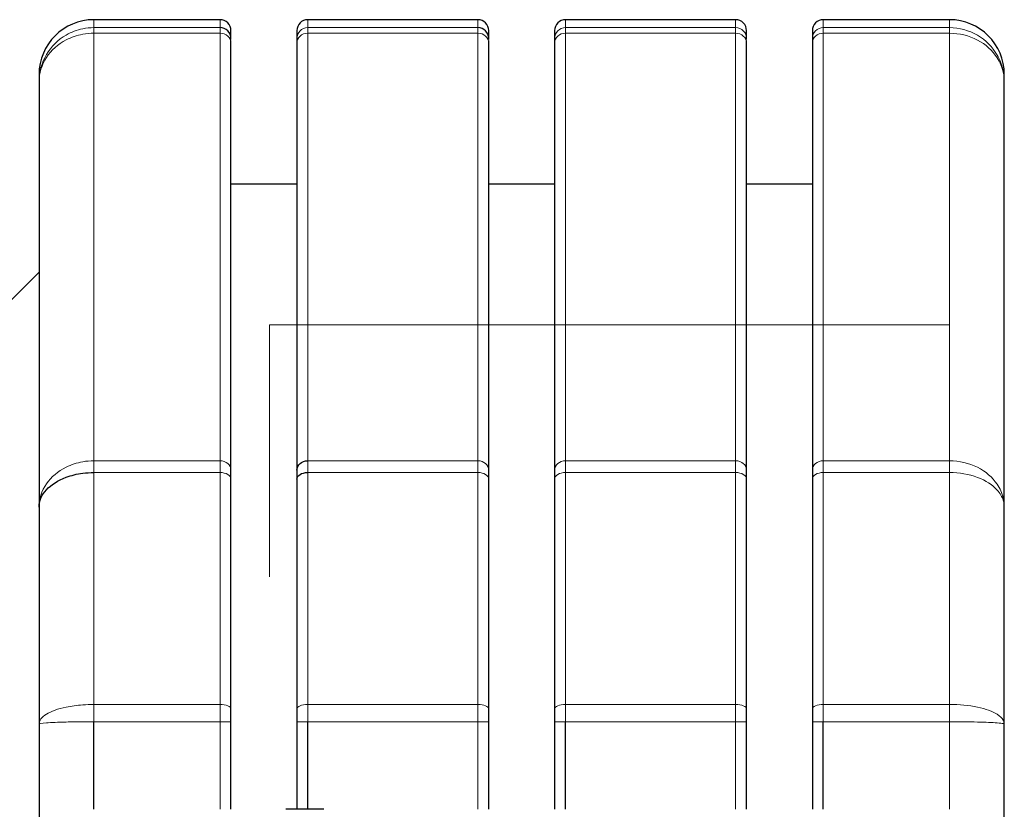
# Model space of a CAD drawing. Header units: millimetres. Extents: x 18 to 610, y -123 to 280.
# Tile 69 of 87: x 520 to 565, y -11 to 25. Entities that reach past the tile are written whole.
import ezdxf

# ---------------------------------------------------------------- set-up
doc = ezdxf.new("R2010")
doc.units = ezdxf.units.MM
doc.linetypes.add('SOLID', pattern=[0])

# ---------------------------------------------------------------- blocks, each defined once
blk = doc.blocks.new('BlockOfViews_4')
at = {"linetype": 'SOLID', "lineweight": 30}
for p, q in [((529.188, 24.516, -38.95), (523.438, 24.516, -38.95)), ((540.938, 24.516, -38.95), (533.188, 24.516, -38.95)), ((552.688, 24.516, -38.95), (544.938, 24.516, -38.95)), ((562.438, 24.516, -38.95), (556.688, 24.516, -38.95)), ((529.688, 3.973, 1.432), (529.688, 23.466, -32.332)), ((532.688, 23.466, -32.332), (532.688, 3.973, 1.432)), ((541.438, 3.973, 1.432), (541.438, 23.466, -32.332)), ((544.438, 23.466, -32.332), (544.438, 3.973, 1.432)), ((553.188, 3.973, 1.432), (553.188, 23.466, -32.332)), ((556.188, 23.466, -32.332), (556.188, 3.973, 1.432)), ((520.938, 21.683, -33.243), (520.938, 2.292, 0.343)), ((564.938, 2.292, 0.343), (564.938, 21.683, -33.243)), ((532.688, 17.01, -39.677), (529.688, 17.01, -39.677)), ((544.438, 17.01, -39.677), (541.438, 17.01, -39.677)), ((556.188, 17.01, -39.677), (553.188, 17.01, -39.677)), ((520.938, 13.009, -39.24), (514.043, 6.103, -39.865)), ((520.938, -7.593, 6.05), (520.938, -15.984, 6.05)), ((523.438, -11.484, 8.55), (523.438, -7.49, 8.55)), ((529.688, -11.484, 8.05), (529.688, -7.49, 8.05)), ((532.688, -7.49, 8.05), (532.688, -11.484, 8.05)), ((533.188, -11.484, 8.55), (533.188, -7.49, 8.55)), ((541.438, -11.484, 8.05), (541.438, -7.49, 8.05)), ((544.438, -7.49, 8.05), (544.438, -11.484, 8.05)), ((544.938, -11.484, 8.55), (544.938, -7.49, 8.55)), ((553.188, -11.484, 8.05), (553.188, -7.49, 8.05)), ((556.188, -7.49, 8.05), (556.188, -11.484, 8.05)), ((556.688, -11.484, 8.55), (556.688, -7.49, 8.55)), ((564.938, -17.484, 6.05), (564.938, -7.593, 6.05))]:
    blk.add_line(p, q, dxfattribs=at)
at = {"color": 196, "linetype": 'SOLID', "lineweight": 9}
for p, q in [((523.438, 24.153, -32.845), (529.188, 24.153, -32.845)), ((523.438, 4.406, 1.682), (523.438, 23.899, -32.082)), ((523.438, 23.899, -32.082), (529.188, 23.899, -32.082)), ((529.188, 23.899, -32.082), (529.188, 4.406, 1.682)), ((533.188, 24.153, -32.845), (540.938, 24.153, -32.845)), ((533.188, 4.406, 1.682), (533.188, 23.899, -32.082)), ((533.188, 23.899, -32.082), (540.938, 23.899, -32.082)), ((540.938, 23.899, -32.082), (540.938, 4.406, 1.682)), ((552.688, 24.153, -32.845), (544.938, 24.153, -32.845)), ((544.938, 4.406, 1.682), (544.938, 23.899, -32.082)), ((552.688, 23.899, -32.082), (544.938, 23.899, -32.082)), ((552.688, 23.899, -32.082), (552.688, 4.406, 1.682)), ((562.438, 24.153, -32.845), (556.688, 24.153, -32.845)), ((562.438, 23.899, -32.082), (556.688, 23.899, -32.082)), ((556.688, 4.406, 1.682), (556.688, 23.899, -32.082)), ((562.438, 23.899, -32.082), (562.438, 4.406, 1.682)), ((523.438, 4.406, 1.682), (529.188, 4.406, 1.682)), ((533.188, 4.406, 1.682), (540.938, 4.406, 1.682)), ((552.688, 4.406, 1.682), (544.938, 4.406, 1.682)), ((562.438, 4.406, 1.682), (556.688, 4.406, 1.682)), ((523.438, 3.872, 2.283), (529.188, 3.872, 2.283)), ((533.188, 3.872, 2.283), (540.938, 3.872, 2.283)), ((552.688, 3.872, 2.283), (544.938, 3.872, 2.283)), ((562.438, 3.872, 2.283), (556.688, 3.872, 2.283)), ((523.438, -6.703, 8.388), (529.188, -6.703, 8.388)), ((533.188, -6.703, 8.388), (540.938, -6.703, 8.388)), ((552.688, -6.703, 8.388), (544.938, -6.703, 8.388)), ((562.438, -6.703, 8.388), (556.688, -6.703, 8.388)), ((523.438, -7.49, 8.55), (529.188, -7.49, 8.55)), ((529.188, -7.49, 8.55), (529.188, -11.484, 8.55)), ((533.188, -7.49, 8.55), (540.938, -7.49, 8.55)), ((540.938, -7.49, 8.55), (540.938, -11.484, 8.55)), ((552.688, -7.49, 8.55), (544.938, -7.49, 8.55)), ((552.688, -7.49, 8.55), (552.688, -11.484, 8.55)), ((562.438, -7.49, 8.55), (556.688, -7.49, 8.55)), ((562.438, -7.49, 8.55), (562.438, -11.484, 8.55))]:
    blk.add_line(p, q, dxfattribs=at)
at = {"linetype": 'SOLID', "lineweight": 9}
for p in [(562.438, 10.606, -3.556), (531.438, -0.883, -3.556)]:
    blk.add_line(p, (531.438, 10.606, -3.556), dxfattribs=at)
at = {"linetype": 'SOLID', "lineweight": 30}
for centre, radius, start, end in [((523.438, 22.016, -38.95), 2.5, 90.0002, 179.9998), ((529.188, 24.016, -38.95), 0.5, 0.0068, 89.9932), ((533.188, 24.016, -38.95), 0.5, 90.0018, 179.9982), ((540.938, 24.016, -38.95), 0.5, 0.0068, 89.9932), ((544.938, 24.016, -38.95), 0.5, 90.0018, 179.9982), ((552.688, 24.016, -38.95), 0.5, 0.0068, 89.9932), ((556.688, 24.016, -38.95), 0.5, 90.0018, 179.9982), ((562.438, 22.016, -38.95), 2.5, 0.0012, 89.9988)]:
    blk.add_arc(centre, radius, start, end, dxfattribs=at)
at = {"color": 196, "linetype": 'SOLID', "lineweight": 9, "extrusion": (-1, 0, 0)}
for centre, radius, start, end in [((26.984, -38.95, -523.438), 51.5, 173.1918, 180), ((26.984, -38.95, -533.188), 51.5, 173.1918, 180), ((26.984, -38.95, -544.938), 51.5, 173.1918, 180), ((26.984, -38.95, -556.688), 51.5, 173.1918, 180), ((-22.167, -33.082, -533.188), 2, 150, 173.1918), ((-22.167, -33.082, -544.938), 2, 150, 173.1918), ((-22.167, -33.082, -556.688), 2, 150, 173.1918), ((-2.673, 0.682, -533.188), 2, 126.8082, 150), ((-2.673, 0.682, -544.938), 2, 126.8082, 150), ((-2.673, 0.682, -556.688), 2, 126.8082, 150), ((26.984, -38.95, -523.438), 51.5, 113.1918, 126.8082), ((26.984, -38.95, -533.188), 51.5, 113.1918, 126.8082), ((26.984, -38.95, -544.938), 51.5, 113.1918, 126.8082), ((26.984, -38.95, -556.688), 51.5, 113.1918, 126.8082), ((7.49, 6.55, -523.438), 2, 90, 113.1918), ((7.49, 6.55, -533.188), 2, 90, 113.1918), ((7.49, 6.55, -544.938), 2, 90, 113.1918), ((7.49, 6.55, -556.688), 2, 90, 113.1918)]:
    blk.add_arc(centre, radius, start, end, dxfattribs=at)
at = {"color": 196, "linetype": 'SOLID', "lineweight": 9, "extrusion": (1, 0, 0)}
for centre, radius, start, end in [((-26.984, -38.95, 529.188), 51.5, 0, 6.8082), ((-26.984, -38.95, 540.938), 51.5, 0, 6.8082), ((-26.984, -38.95, 552.688), 51.5, 0, 6.8082), ((-26.984, -38.95, 562.438), 51.5, 0, 6.8082), ((22.167, -33.082, 529.188), 2, 6.8082, 30), ((22.167, -33.082, 540.938), 2, 6.8082, 30), ((22.167, -33.082, 552.688), 2, 6.8082, 30), ((2.673, 0.682, 529.188), 2, 30, 53.1918), ((2.673, 0.682, 540.938), 2, 30, 53.1918), ((2.673, 0.682, 552.688), 2, 30, 53.1918), ((-26.984, -38.95, 529.188), 51.5, 53.1918, 66.8082), ((-26.984, -38.95, 540.938), 51.5, 53.1918, 66.8082), ((-26.984, -38.95, 552.688), 51.5, 53.1918, 66.8082), ((-26.984, -38.95, 562.438), 51.5, 53.1918, 66.8082), ((-7.49, 6.55, 529.188), 2, 66.8082, 90), ((-7.49, 6.55, 540.938), 2, 66.8082, 90), ((-7.49, 6.55, 552.688), 2, 66.8082, 90)]:
    blk.add_arc(centre, radius, start, end, dxfattribs=at)
at = {"color": 196, "linetype": 'SOLID', "lineweight": 9, "extrusion": (-1, 4.27782e-15, -3.58311e-14)}
blk.add_arc((-22.167, -33.082, -523.438), 2, 150, 173.1918, dxfattribs=at)
at = {"linetype": 'SOLID', "lineweight": 30, "extrusion": (0, -0.118547, 0.992948)}
for centre in [(529.188, 19.589, -35.476), (540.938, 19.589, -35.476)]:
    blk.add_arc(centre, 0.5, 0, 90, dxfattribs=at)
at = {"color": 196, "linetype": 'SOLID', "lineweight": 9, "extrusion": (0, -0.5, 0.866025)}
for centre, start, end in [((529.188, 4.156, -39.733), 0, 90), ((540.938, 4.156, -39.733), 0, 90), ((544.938, 4.156, -39.733), 90, 180), ((529.188, 4.156, -0.746), 0, 90), ((540.938, 4.156, -0.746), 0, 90), ((544.938, 4.156, -0.746), 90, 180), ((556.688, 4.156, -0.746), 90, 180)]:
    blk.add_arc(centre, 0.5, start, end, dxfattribs=at)
at = {"linetype": 'SOLID', "lineweight": 30, "extrusion": (0, 0.118547, 0.992948)}
for centre, start, end in [((-529.188, -28.824, -41.874), 258.2239, 258.24), ((-540.938, -28.824, -41.874), 258.2239, 258.24), ((-529.188, -28.824, -41.874), 188.2545, 188.2709), ((-540.938, -28.824, -41.874), 188.2545, 188.2709)]:
    blk.add_arc(centre, 0.5, start, end, dxfattribs=at)
at = {"linetype": 'SOLID', "lineweight": 30, "extrusion": (-1, 0, 0)}
for centre, radius, start, end in [((26.984, -38.95, -529.688), 51, 173.1918, 180.4412), ((26.984, -38.95, -541.438), 51, 173.1918, 180.4412), ((26.984, -38.95, -553.188), 51, 173.1918, 180.4412), ((-22.167, -33.082, -529.688), 1.5, 163.5959, 173.1918), ((-22.167, -33.082, -529.688), 1.5, 150, 159.5959), ((-22.167, -33.082, -541.438), 1.5, 163.5959, 173.1918), ((-22.167, -33.082, -541.438), 1.5, 150, 159.5959), ((-22.167, -33.082, -553.188), 1.5, 163.5959, 173.1918), ((-22.167, -33.082, -553.188), 1.5, 150, 159.5959), ((26.984, -38.95, -564.938), 49, 173.3114, 180.45), ((-2.673, 0.682, -529.688), 1.5, 126.8082, 150), ((-2.673, 0.682, -541.438), 1.5, 126.8082, 150), ((-2.673, 0.682, -553.188), 1.5, 126.8082, 150), ((26.984, -38.95, -529.688), 51, 113.1918, 126.8082), ((26.984, -38.95, -541.438), 51, 113.1918, 126.8082), ((26.984, -38.95, -553.188), 51, 113.1918, 126.8082), ((26.984, -38.95, -564.938), 49, 113.3114, 126.6886), ((7.49, 6.55, -529.688), 1.5, 90, 113.1918), ((7.49, 6.55, -541.438), 1.5, 90, 113.1918), ((7.49, 6.55, -553.188), 1.5, 90, 113.1918)]:
    blk.add_arc(centre, radius, start, end, dxfattribs=at)
at = {"color": 196, "linetype": 'SOLID', "lineweight": 9, "extrusion": (0, 0.118547, -0.992948)}
for centre, start, end in [((-533.188, 19.589, 35.476), 0, 90), ((-552.688, 19.589, 35.476), 90, 180)]:
    blk.add_arc(centre, 0.5, start, end, dxfattribs=at)
at = {"linetype": 'SOLID', "lineweight": 30, "extrusion": (1, 0, 0)}
for centre, radius, start, end in [((-26.984, -38.95, 532.688), 51, 359.5588, 6.8082), ((-26.984, -38.95, 544.438), 51, 359.5588, 6.8082), ((-26.984, -38.95, 556.188), 51, 359.5588, 6.8082), ((22.167, -33.082, 532.688), 1.5, 6.8082, 30), ((22.167, -33.082, 544.438), 1.5, 6.8082, 30), ((22.167, -33.082, 556.188), 1.5, 6.8082, 30), ((-26.984, -38.95, 520.938), 49, 359.55, 6.6886), ((2.673, 0.682, 532.688), 1.5, 30, 53.1918), ((2.673, 0.682, 544.438), 1.5, 30, 53.1918), ((2.673, 0.682, 556.188), 1.5, 30, 53.1918), ((-26.984, -38.95, 532.688), 51, 53.1918, 66.8082), ((-26.984, -38.95, 544.438), 51, 53.1918, 66.8082), ((-26.984, -38.95, 556.188), 51, 53.1918, 66.8082), ((-26.984, -38.95, 520.938), 49, 53.3114, 66.6886), ((-7.49, 6.55, 532.688), 1.5, 66.8082, 90), ((-7.49, 6.55, 544.438), 1.5, 66.8082, 90), ((-7.49, 6.55, 556.188), 1.5, 66.8082, 90)]:
    blk.add_arc(centre, radius, start, end, dxfattribs=at)
at = {"color": 196, "linetype": 'SOLID', "lineweight": 9, "extrusion": (0, 0.5, -0.866025)}
for centre, start, end in [((-533.188, 4.156, 39.733), 0, 90), ((-552.688, 4.156, 39.733), 90, 180), ((-552.688, 4.156, 0.746), 90, 180)]:
    blk.add_arc(centre, 0.5, start, end, dxfattribs=at)
at = {"color": 196, "linetype": 'SOLID', "lineweight": 9, "extrusion": (0, -0.118547, 0.992948)}
for centre in [(544.938, 19.589, -35.476), (556.688, 19.589, -35.476)]:
    blk.add_arc(centre, 0.5, 90, 180, dxfattribs=at)
at = {"color": 196, "linetype": 'SOLID', "lineweight": 9, "extrusion": (9.23022e-15, -0.5, 0.866025)}
blk.add_arc((556.688, 4.156, -39.733), 0.5, 90, 180, dxfattribs=at)
at = {"color": 196, "linetype": 'SOLID', "lineweight": 9, "extrusion": (1, 1.03237e-13, 3.43507e-14)}
blk.add_arc((22.167, -33.082, 562.438), 2, 6.8082, 30, dxfattribs=at)
at = {"linetype": 'SOLID', "lineweight": 30, "extrusion": (0, -0.118547, -0.992948)}
blk.add_arc((552.688, -28.824, 41.874), 0.5, 351.7291, 351.7455, dxfattribs=at)
at = {"color": 196, "linetype": 'SOLID', "lineweight": 9, "extrusion": (-1, 1.44459e-14, -1.08101e-14)}
blk.add_arc((-2.673, 0.682, -523.438), 2, 126.8082, 150, dxfattribs=at)
at = {"linetype": 'SOLID', "lineweight": 30, "extrusion": (0, 0.5, -0.866025)}
blk.add_arc((-533.188, 4.156, 0.746), 0.5, 0, 90, dxfattribs=at)
at = {"color": 196, "linetype": 'SOLID', "lineweight": 9, "extrusion": (1, 2.88917e-14, -2.16203e-14)}
blk.add_arc((2.673, 0.682, 562.438), 2, 30, 53.1918, dxfattribs=at)
at = {"color": 196, "linetype": 'SOLID', "lineweight": 9, "extrusion": (0, -0.800645, 0.599139)}
for centre, start, end in [((529.188, 3.648, -1.732), 0, 90), ((540.938, 3.648, -1.732), 0, 90), ((544.938, 3.648, -1.732), 90, 180), ((556.688, 3.648, -1.732), 90, 180)]:
    blk.add_arc(centre, 0.5, start, end, dxfattribs=at)
at = {"linetype": 'SOLID', "lineweight": 30, "extrusion": (0, 0.800645, -0.599139)}
blk.add_arc((-533.188, 3.648, 1.732), 0.5, 0, 90, dxfattribs=at)
at = {"color": 196, "linetype": 'SOLID', "lineweight": 9, "extrusion": (0, 0.800645, -0.599139)}
blk.add_arc((-552.688, 3.648, 1.732), 0.5, 90, 180, dxfattribs=at)
at = {"color": 196, "linetype": 'SOLID', "lineweight": 9, "extrusion": (0, -0.919192, 0.39381)}
for centre, start, end in [((529.188, 4.571, 9.464), 0, 90), ((533.188, 4.571, 9.464), 90, 180), ((540.938, 4.571, 9.464), 0, 90), ((544.938, 4.571, 9.464), 90, 180), ((556.688, 4.571, 9.464), 90, 180)]:
    blk.add_arc(centre, 0.5, start, end, dxfattribs=at)
at = {"color": 196, "linetype": 'SOLID', "lineweight": 9, "extrusion": (0, 0.919192, -0.39381)}
blk.add_arc((-552.688, 4.571, -9.464), 0.5, 90, 180, dxfattribs=at)
at = {"color": 196, "linetype": 'SOLID', "lineweight": 9, "extrusion": (1, -2.187e-14, -1.06581e-13)}
blk.add_arc((-7.49, 6.55, 562.438), 2, 66.8082, 90, dxfattribs=at)
at = {"color": 196, "linetype": 'SOLID', "lineweight": 9, "extrusion": (0, -1, -7.10543e-15)}
for centre, start, end in [((529.188, 8.05, 7.49), 0, 90), ((533.188, 8.05, 7.49), 90, 180)]:
    blk.add_arc(centre, 0.5, start, end, dxfattribs=at)
at = {"color": 196, "linetype": 'SOLID', "lineweight": 9, "extrusion": (0, 1, 2.13163e-14)}
blk.add_arc((-540.938, 8.05, -7.49), 0.5, 90, 180, dxfattribs=at)
at = {"color": 196, "linetype": 'SOLID', "lineweight": 9, "extrusion": (0, -1, 0)}
for centre in [(544.938, 8.05, 7.49), (556.688, 8.05, 7.49)]:
    blk.add_arc(centre, 0.5, 90, 180, dxfattribs=at)
at = {"color": 196, "linetype": 'SOLID', "lineweight": 9, "extrusion": (0, 1, 1.42109e-14)}
blk.add_arc((-552.688, 8.05, -7.49), 0.5, 90, 180, dxfattribs=at)
at = {"linetype": 'SOLID', "lineweight": 30, "extrusion": (0, 1, 7.21645e-16)}
blk.add_arc((-532.188, 77.65, -11.484), 2, 210, 270, dxfattribs=at)
at = {"color": 196, "linetype": 'SOLID', "lineweight": 9}
for points, knots in [([(523.438, 24.153, -32.845), (523.269, 24.153, -32.845), (523.098, 24.136, -32.848), (522.665, 24.047, -32.862), (522.411, 23.951, -32.878), (521.802, 23.6, -32.935), (521.49, 23.289, -32.985), (521.057, 22.55, -33.104), (520.941, 22.127, -33.172), (520.938, 21.696, -33.241), (520.938, 21.689, -33.242), (520.938, 21.683, -33.243)], [-0.7856497, -0.7856497, -0.7856497, -0.7856497, -0.6844093, -0.6844093, -0.5224246, -0.5224246, -0.2632492, -0.2632492, 0, 0, 0.0040255, 0.0040255, 0.0040255, 0.0040255]), ([(520.938, 21.683, -33.243), (520.938, 21.688, -33.24), (520.938, 21.694, -33.237), (520.941, 22.081, -33.034), (521.057, 22.461, -32.835), (521.49, 23.123, -32.488), (521.802, 23.403, -32.342), (522.411, 23.718, -32.177), (522.665, 23.804, -32.132), (523.098, 23.884, -32.09), (523.269, 23.899, -32.082), (523.438, 23.899, -32.082)], [-0.0040255, -0.0040255, -0.0040255, -0.0040255, 0, 0, 0.2632492, 0.2632492, 0.5224246, 0.5224246, 0.6844093, 0.6844093, 0.7856497, 0.7856497, 0.7856497, 0.7856497]), ([(564.938, 21.683, -33.243), (564.938, 21.846, -33.217), (564.921, 22.01, -33.191), (564.836, 22.427, -33.124), (564.743, 22.675, -33.084), (564.398, 23.273, -32.988), (564.089, 23.587, -32.937), (563.332, 24.031, -32.865), (562.883, 24.153, -32.845), (562.438, 24.153, -32.845)], [-0.7896753, -0.7896753, -0.7896753, -0.7896753, -0.6884348, -0.6884348, -0.5264502, -0.5264502, -0.2672747, -0.2672747, 0, 0, 0, 0]), ([(562.438, 23.899, -32.082), (562.883, 23.899, -32.082), (563.332, 23.79, -32.139), (564.089, 23.391, -32.348), (564.398, 23.109, -32.496), (564.743, 22.573, -32.777), (564.836, 22.35, -32.893), (564.921, 21.976, -33.089), (564.938, 21.829, -33.166), (564.938, 21.683, -33.243)], [0, 0, 0, 0, 0.2672747, 0.2672747, 0.5264502, 0.5264502, 0.6884348, 0.6884348, 0.7896753, 0.7896753, 0.7896753, 0.7896753]), ([(523.438, 4.406, 1.682), (523.269, 4.406, 1.682), (523.098, 4.391, 1.673), (522.665, 4.315, 1.625), (522.411, 4.233, 1.572), (521.802, 3.932, 1.382), (521.49, 3.666, 1.213), (521.055, 3.032, 0.812), (520.939, 2.667, 0.58), (520.938, 2.298, 0.347), (520.938, 2.295, 0.345), (520.938, 2.292, 0.343)], [0, 0, 0, 0, 0.1012392, 0.1012392, 0.2632219, 0.2632219, 0.5223942, 0.5223942, 0.7875106, 0.7875106, 0.7896657, 0.7896657, 0.7896657, 0.7896657]), ([(564.938, 2.292, 0.343), (564.938, 2.432, 0.431), (564.921, 2.572, 0.52), (564.836, 2.929, 0.746), (564.743, 3.141, 0.881), (564.398, 3.652, 1.205), (564.089, 3.921, 1.375), (563.332, 4.302, 1.616), (562.883, 4.406, 1.682), (562.438, 4.406, 1.682)], [-0.0021548, -0.0021548, -0.0021548, -0.0021548, 0.0990844, 0.0990844, 0.2610671, 0.2610671, 0.5202395, 0.5202395, 0.7875109, 0.7875109, 0.7875109, 0.7875109]), ([(562.438, 3.872, 2.283), (562.883, 3.872, 2.283), (563.332, 3.794, 2.188), (564.089, 3.509, 1.839), (564.398, 3.308, 1.593), (564.743, 2.926, 1.123), (564.836, 2.767, 0.928), (564.921, 2.501, 0.6), (564.938, 2.396, 0.471), (564.938, 2.292, 0.343)], [-0.7875109, -0.7875109, -0.7875109, -0.7875109, -0.5202395, -0.5202395, -0.2610671, -0.2610671, -0.0990844, -0.0990844, 0.0021548, 0.0021548, 0.0021548, 0.0021548]), ([(523.438, -6.703, 8.388), (523.269, -6.703, 8.388), (523.098, -6.709, 8.372), (522.665, -6.741, 8.288), (522.411, -6.775, 8.197), (521.802, -6.901, 7.864), (521.49, -7.013, 7.57), (521.057, -7.279, 6.871), (520.941, -7.432, 6.471), (520.938, -7.588, 6.063), (520.938, -7.591, 6.057), (520.938, -7.593, 6.05)], [-0.7853741, -0.7853741, -0.7853741, -0.7853741, -0.6841335, -0.6841335, -0.5221486, -0.5221486, -0.2629726, -0.2629726, 0, 0, 0.0043026, 0.0043026, 0.0043026, 0.0043026]), ([(564.938, -7.593, 6.05), (564.938, -7.534, 6.204), (564.921, -7.475, 6.36), (564.836, -7.324, 6.754), (564.743, -7.234, 6.989), (564.398, -7.019, 7.555), (564.089, -6.906, 7.852), (563.332, -6.746, 8.273), (562.883, -6.703, 8.388), (562.438, -6.703, 8.388)], [-0.7896767, -0.7896767, -0.7896767, -0.7896767, -0.6884361, -0.6884361, -0.5264511, -0.5264511, -0.2672752, -0.2672752, 0, 0, 0, 0]), ([(520.938, -7.593, 6.05), (520.938, -7.593, 6.057), (520.938, -7.593, 6.064), (520.941, -7.575, 6.5), (521.057, -7.557, 6.928), (521.49, -7.526, 7.675), (521.802, -7.513, 7.99), (522.411, -7.499, 8.345), (522.665, -7.495, 8.443), (523.098, -7.491, 8.533), (523.269, -7.49, 8.55), (523.438, -7.49, 8.55)], [-0.0043026, -0.0043026, -0.0043026, -0.0043026, 0, 0, 0.2629726, 0.2629726, 0.5221486, 0.5221486, 0.6841335, 0.6841335, 0.7853741, 0.7853741, 0.7853741, 0.7853741]), ([(562.438, -7.49, 8.55), (562.883, -7.49, 8.55), (563.332, -7.495, 8.427), (564.089, -7.514, 7.977), (564.398, -7.527, 7.659), (564.743, -7.552, 7.054), (564.836, -7.562, 6.803), (564.921, -7.579, 6.381), (564.938, -7.586, 6.215), (564.938, -7.593, 6.05)], [0, 0, 0, 0, 0.2672752, 0.2672752, 0.5264511, 0.5264511, 0.6884361, 0.6884361, 0.7896767, 0.7896767, 0.7896767, 0.7896767])]:
    blk.add_open_spline(points, degree=3, knots=knots, dxfattribs=at)
at = {"linetype": 'SOLID', "lineweight": 30}
blk.add_open_spline([(520.938, 2.292, 0.343), (520.938, 2.294, 0.346), (520.938, 2.296, 0.348), (520.939, 2.571, 0.687), (521.055, 2.844, 1.023), (521.49, 3.318, 1.605), (521.802, 3.517, 1.849), (522.411, 3.742, 2.125), (522.665, 3.804, 2.2), (523.098, 3.861, 2.27), (523.269, 3.872, 2.283), (523.438, 3.872, 2.283)], degree=3, knots=[-0.7896657, -0.7896657, -0.7896657, -0.7896657, -0.7875106, -0.7875106, -0.5223942, -0.5223942, -0.2632219, -0.2632219, -0.1012392, -0.1012392, 0, 0, 0, 0], dxfattribs=at)

msp = doc.modelspace()

# ---------------------------------------------------------------- block references
msp.add_blockref('BlockOfViews_4', (0, 0))

doc.saveas('drawing.dxf')
